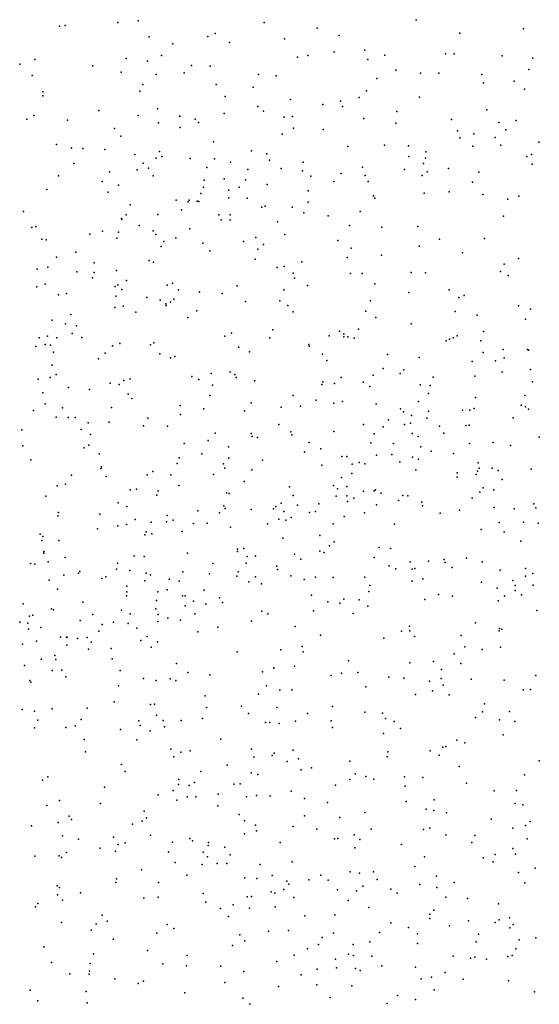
# Model space of a CAD drawing. Header units: metres. Extents: x -25 to 25, y -27.7 to 27.8.
# Tile 41 of 209: x -6.2 to -4.7, y -16.1 to -13.4. Entities that reach past the tile are written whole.
import ezdxf

# ---------------------------------------------------------------- set-up
doc = ezdxf.new("R2010")
doc.units = ezdxf.units.M

msp = doc.modelspace()

# ---------------------------------------------------------------- linework, layer by layer
for p in [(-6.0481, -13.4163, -1.9762), (-6.0327, -13.4141, -5.9592), (-5.8897, -13.4065, -6.0213), (-5.8339, -13.4016, 11.7428), (-5.4915, -13.406, 16.2434), (-5.0776, -13.3986, -6.2683), (-5.6447, -13.4441, -2.0396), (-5.6245, -13.4365, 19.6535), (-5.3473, -13.422, -5.5779), (-5.2877, -13.4419, -1.897), (-4.9591, -13.4353, 17.1854), (-4.7858, -13.4231, 14.8396), (-5.804, -13.4453, 11.9798), (-5.74, -13.4642, 15.6354), (-5.5856, -13.4603, -6.2055), (-5.4363, -13.4505, 15.4435), (-5.7706, -13.4961, -5.6503), (-5.3729, -13.4956, 19.6498), (-5.3009, -13.486, 15.3649), (-5.2176, -13.4814, 16.8407), (-5.163, -13.495, 19.701), (-4.9981, -13.4911, -1.9222), (-4.9748, -13.4918, 15.1), (-4.8443, -13.4972, -6.4137), (-6.156, -13.5196, -6.088), (-6.115, -13.5065, -3.7675), (-5.9569, -13.5245, 11.4762), (-5.867, -13.5043, 20.1184), (-5.8082, -13.5111, 15.8015), (-5.6888, -13.5228, 19.9325), (-5.6385, -13.5246, -3.3492), (-5.4008, -13.5001, -15.3819), (-5.209, -13.5068, -6.3425), (-4.7606, -13.5032, 19.8888), (-6.1227, -13.5507, 20.3681), (-5.8806, -13.5411, -15.5903), (-5.7849, -13.5481, 11.7831), (-5.7089, -13.5427, 8.8186), (-5.5069, -13.5481, 16.3232), (-5.459, -13.5509, -5.5564), (-5.1335, -13.5355, 17.1156), (-5.0659, -13.5439, -5.3991), (-5.0159, -13.5444, -6.431), (-4.8994, -13.5474, -5.4785), (-4.7714, -13.5342, -2.9332), (-5.8211, -13.5749, -2.0785), (-5.6216, -13.5747, 15.4803), (-5.1844, -13.5588, -15.2966), (-4.8945, -13.5699, -15.0551), (-4.811, -13.5654, 14.2643), (-6.0937, -13.5945, -2.0228), (-5.8293, -13.5933, 12.0797), (-5.5209, -13.582, -6.359), (-5.2129, -13.5921, 15.2152), (-4.7828, -13.5878, 17.4495), (-6.0932, -13.6058, -5.3428), (-5.5976, -13.6077, -15.4706), (-5.4192, -13.6157, -3.2662), (-5.332, -13.6294, 16.8964), (-5.2832, -13.62, -6.467), (-5.233, -13.6101, -3.2439), (-5.0685, -13.6092, 17.2473), (-6.1173, -13.6593, -3.6923), (-5.9412, -13.646, -3.514), (-5.7817, -13.6413, 15.9493), (-5.5997, -13.6534, 8.7828), (-5.5082, -13.6347, 19.8858), (-5.4927, -13.6473, 16.4892), (-5.2782, -13.6349, -5.3844), (-5.1303, -13.6483, -6.5848), (-4.8853, -13.6434, 14.5885), (-6.1365, -13.6688, -5.0938), (-6.0264, -13.6718, 20.4297), (-5.8344, -13.6595, 20.3269), (-5.7789, -13.6791, -6.4081), (-5.7211, -13.6609, -15.5689), (-5.7207, -13.6609, -3.3658), (-5.679, -13.6689, -5.5004), (-5.6701, -13.6779, 16.2209), (-5.437, -13.6641, -2.0682), (-5.4143, -13.6619, 16.7163), (-5.2205, -13.667, -2.0061), (-5.1331, -13.6798, -5.3343), (-4.9815, -13.6698, -6.7159), (-4.8528, -13.6782, -6.8143), (-4.8059, -13.6728, -2.6948), (-5.8985, -13.695, -5.4041), (-5.7201, -13.692, 8.9541), (-5.4421, -13.7104, 15.2973), (-5.4111, -13.6941, -6.5468), (-5.3311, -13.6971, 19.7766), (-4.965, -13.701, 14.7343), (-4.9209, -13.7087, -2.8358), (-4.8343, -13.6985, 14.188), (-6.056, -13.7383, 11.3707), (-5.881, -13.7155, 8.7393), (-5.6289, -13.7304, -6.526), (-4.9589, -13.7198, -2.1664), (-4.8627, -13.7194, -5.4186), (-4.7438, -13.7317, -7.2347), (-6.0156, -13.748, -5.1588), (-5.9849, -13.749, -6.3808), (-5.9244, -13.7514, 8.4316), (-5.8427, -13.7653, 12.0224), (-5.7758, -13.757, 11.8611), (-5.5254, -13.7549, -15.5022), (-5.4836, -13.7639, 20.1224), (-5.2639, -13.7436, -15.3779), (-5.1643, -13.7399, 17.2588), (-5.0991, -13.7413, 14.924), (-5.0511, -13.7583, -6.8819), (-4.9234, -13.7429, -2.5864), (-4.8471, -13.7403, -7.0729), (-4.7638, -13.7656, -14.8827), (-6.0093, -13.7898, -3.4538), (-5.8202, -13.7889, 11.5862), (-5.785, -13.7755, 20.4217), (-5.7696, -13.7708, -5.345), (-5.6924, -13.7758, 15.4112), (-5.6267, -13.777, -3.2683), (-5.5829, -13.7858, 16.5509), (-5.4769, -13.7811, -2.1708), (-5.385, -13.7861, -5.2625), (-5.098, -13.7708, -2.2439), (-5.0578, -13.7899, -2.5039), (-5.052, -13.7754, -2.8987), (-4.7764, -13.771, -7.406), (-4.7619, -13.7919, -7.5725), (-5.9122, -13.8123, 20.5033), (-5.837, -13.8072, -6.5253), (-5.8059, -13.8026, -15.6569), (-5.6476, -13.8009, 16.4049), (-5.5357, -13.8065, 8.6092), (-5.4454, -13.8034, -3.2103), (-5.3872, -13.8095, 4.8455), (-5.2816, -13.8174, -2.3395), (-5.2236, -13.8001, -5.2445), (-5.1097, -13.8058, -2.6842), (-5.0478, -13.812, 17.3732), (-4.9895, -13.803, -7.1426), (-4.907, -13.8133, 14.3438), (-6.0504, -13.8236, 8.6215), (-5.9319, -13.839, -2.0884), (-5.793, -13.8237, 15.9417), (-5.6549, -13.8349, 9.1551), (-5.6, -13.8314, 16.7483), (-5.5422, -13.8338, 8.9221), (-5.4827, -13.8465, 4.6123), (-5.3647, -13.8238, 15.13), (-5.3017, -13.8386, -3.075), (-5.2164, -13.8228, 4.7345), (-5.2084, -13.839, -2.8002), (-5.0615, -13.8228, 19.8177), (-4.9249, -13.8402, -15.1584), (-6.0823, -13.8604, 8.357), (-5.9152, -13.8678, 8.2916), (-5.8878, -13.849, -5.1443), (-5.6633, -13.8717, 4.5729), (-5.6563, -13.854, -2.1864), (-5.587, -13.8621, 8.4537), (-5.5594, -13.8543, 4.8185), (-5.3715, -13.8644, -2.5759), (-5.0563, -13.8708, 14.6215), (-4.9882, -13.8667, -7.4441), (-5.7306, -13.8897, 16.1398), (-5.6983, -13.8943, 4.744), (-5.6952, -13.8899, 8.3156), (-5.6735, -13.8925, 16.6191), (-5.6693, -13.8932, -5.146), (-5.5877, -13.8831, 15.2603), (-5.5373, -13.8841, 17.0188), (-5.3714, -13.8951, 20.1304), (-5.1943, -13.8781, -7.0539), (-5.1904, -13.884, -15.3912), (-4.8962, -13.8742, -7.7387), (-4.8283, -13.8872, -5.3242), (-4.7986, -13.8785, -15.0238), (-6.1454, -13.9201, -15.8364), (-5.8555, -13.9025, 4.6154), (-5.7159, -13.9158, -6.7195), (-5.4976, -13.9088, -2.7616), (-5.4881, -13.9059, 20.302), (-5.4151, -13.9086, -5.1564), (-5.3835, -13.9244, 17.2007), (-5.2304, -13.9205, 14.8734), (-5.879, -13.9392, 9.0496), (-5.8784, -13.9417, -6.6478), (-5.8668, -13.929, 11.5403), (-5.7805, -13.9282, 11.6841), (-5.6142, -13.9295, -2.4859), (-5.6078, -13.943, 9.2831), (-5.5837, -13.9431, -2.9072), (-5.5834, -13.9298, -15.5992), (-5.4554, -13.9484, 8.7979), (-5.3172, -13.932, -15.4696), (-4.8401, -13.933, 19.9428), (-6.1233, -13.9637, 11.2841), (-6.1127, -13.9609, 4.6046), (-5.9309, -13.9737, 15.6502), (-5.8871, -13.9762, -15.7487), (-5.8311, -13.9584, 9.2007), (-5.7935, -13.973, 16.01), (-5.693, -13.9676, -2.7011), (-5.2594, -13.9582, -5.1394), (-5.1715, -13.9627, 5.1479), (-5.0732, -13.9607, -5.1651), (-6.0959, -13.9952, -6.5329), (-6.0841, -13.9971, 8.7848), (-5.9655, -13.9819, 20.6104), (-5.8918, -13.9929, -3.2211), (-5.7859, -13.9833, -2.2458), (-5.7646, -14.002, 9.3932), (-5.7311, -13.9918, -3.0293), (-5.6582, -14.0062, 8.219), (-5.5478, -14.0017, 8.3315), (-5.5141, -13.9907, 15.0998), (-5.4351, -13.983, 8.6245), (-5.2911, -13.999, 4.623), (-5.0145, -13.996, -7.7099), (-4.8916, -13.9936, -8.0218), (-6.0031, -14.0312, -5.0288), (-5.7718, -14.0156, 15.2869), (-5.6391, -14.0277, 5.0172), (-5.5084, -14.0227, 5.1726), (-5.4934, -14.0104, -6.9286), (-5.2548, -14.0197, 17.3174), (-5.0699, -14.0143, -7.5374), (-4.9516, -14.0332, -15.2952), (-6.0565, -14.0445, -2.0273), (-5.954, -14.0604, 15.4573), (-5.8036, -14.0538, -2.8865), (-5.7922, -14.058, 4.9171), (-5.5154, -14.0501, 9.4131), (-5.3891, -14.0574, 14.8915), (-5.2657, -14.0457, -7.1643), (-5.1719, -14.0387, -7.295), (-4.7991, -14.0483, 14.5069), (-6.1086, -14.0775, 4.7519), (-6.08, -14.0719, 20.6941), (-6.0007, -14.0848, 9.3472), (-5.9536, -14.0863, 4.8423), (-5.8928, -14.0807, -6.7813), (-5.4559, -14.0727, 9.0433), (-5.4372, -14.0703, 4.5834), (-5.0916, -14.0863, 5.2402), (-5.0521, -14.0871, 4.8441), (-4.8481, -14.0835, -8.3187), (-4.8381, -14.0634, -15.1939), (-5.9583, -14.1011, 9.5584), (-5.8656, -14.1077, -2.4505), (-5.4126, -14.0879, -5.0978), (-5.4086, -14.1021, 8.7475), (-5.2563, -14.0893, 20.0876), (-5.2248, -14.0889, 5.3934), (-4.8277, -14.0948, -5.133), (-6.1098, -14.1253, 12.0636), (-6.0869, -14.1181, 9.069), (-5.8966, -14.1244, 4.4346), (-5.8895, -14.1198, -2.6076), (-5.8783, -14.1321, 15.903), (-5.7549, -14.1205, 9.6832), (-5.7404, -14.1157, -15.6809), (-5.7243, -14.1332, 8.0588), (-5.6672, -14.1388, 17.1796), (-5.5643, -14.1229, 8.1393), (-5.4382, -14.1333, 8.2552), (-5.3735, -14.122, 8.5655), (-5.1901, -14.117, -5.103), (-5.0978, -14.1411, -7.6447), (-4.9879, -14.1337, 17.462), (-6.0507, -14.1468, -3.133), (-6.029, -14.1433, -6.7139), (-5.8949, -14.1502, 16.8515), (-5.8104, -14.1541, 17.0998), (-5.774, -14.1611, 16.5248), (-5.7459, -14.1667, 20.6032), (-5.7372, -14.1591, 11.6097), (-5.6057, -14.1432, -6.9922), (-5.5419, -14.1655, 9.6362), (-5.4485, -14.1634, -15.5906), (-5.2024, -14.1629, -15.4874), (-4.9618, -14.1543, 5.1679), (-4.9476, -14.1492, -8.1722), (-5.8977, -14.1817, 20.6777), (-5.8752, -14.1782, 9.768), (-5.84, -14.1939, -6.9042), (-5.7583, -14.1714, 16.3047), (-5.7574, -14.1763, 4.4779), (-5.6744, -14.1906, 15.0294), (-5.4265, -14.1762, 9.3805), (-5.4127, -14.1935, 9.1483), (-5.2143, -14.1919, 4.6818), (-4.9721, -14.1924, 5.3418), (-4.7994, -14.1765, 14.6519), (-4.7667, -14.186, -15.1323), (-6.0678, -14.2158, 4.8781), (-6.0172, -14.2006, 4.3406), (-5.6986, -14.2084, -5.0582), (-5.1873, -14.2085, 14.5573), (-4.9119, -14.2027, -8.6478), (-4.7803, -14.2131, -0.1634), (-6.0313, -14.226, -5.0725), (-6.0016, -14.2314, 8.1209), (-5.468, -14.2423, -7.1573), (-5.2867, -14.246, -5.0731), (-5.2343, -14.24, 5.5286), (-5.0916, -14.2256, 19.9706), (-4.8951, -14.2465, 5.5325), (-6.1036, -14.2641, 15.5889), (-6.0807, -14.2593, 11.1591), (-6.0555, -14.2638, -2.8229), (-6.0134, -14.2519, -2.6747), (-5.9875, -14.2627, 15.2905), (-5.5979, -14.2591, 5.2084), (-5.5801, -14.2513, 20.5331), (-5.4754, -14.2638, 17.3355), (-5.3149, -14.2588, 8.2378), (-5.275, -14.2534, 8.6236), (-5.2742, -14.2617, -7.4103), (-5.2636, -14.2615, 8.4584), (-5.2464, -14.2646, 20.1753), (-4.9965, -14.2722, -8.5341), (-4.9871, -14.2677, -8.8238), (-4.9771, -14.2639, 14.6387), (-4.9667, -14.2588, -5.0535), (-4.902, -14.2719, 17.5093), (-6.1127, -14.2872, 8.217), (-6.0868, -14.2823, -1.969), (-6.0726, -14.2835, 12.0394), (-5.9039, -14.2862, -15.739), (-5.8838, -14.2792, 9.9065), (-5.8004, -14.2831, 11.7613), (-5.7916, -14.2774, 11.4586), (-5.5601, -14.2898, 7.9018), (-5.37, -14.2823, 5.4355), (-5.3686, -14.2867, 9.0226), (-4.8412, -14.2954, 19.9587), (-4.7753, -14.2955, 5.3301), (-4.7724, -14.2977, 5.1501), (-6.0646, -14.3033, 10.1173), (-5.9417, -14.3208, 15.9571), (-5.9236, -14.3054, 7.9874), (-5.7748, -14.3076, 17.2557), (-5.7458, -14.3187, 7.875), (-5.7343, -14.3144, 14.9552), (-5.531, -14.3022, 9.7439), (-5.3325, -14.3085, 20.3151), (-5.3206, -14.3259, -15.5529), (-5.1556, -14.3095, -7.6912), (-5.0701, -14.3174, -15.4361), (-4.9257, -14.3285, 5.7842), (-4.8954, -14.3036, 4.864), (-4.8617, -14.3263, 14.7683), (-4.8384, -14.3183, -8.9664), (-6.0683, -14.3384, -2.5499), (-5.1672, -14.3472, -8.9409), (-5.1118, -14.3514, -8.7795), (-4.7664, -14.3498, 6.6438), (-6.1058, -14.3764, 10.937), (-6.0737, -14.3716, 15.8369), (-6.0568, -14.3639, -6.7901), (-5.873, -14.3804, 16.424), (-5.8559, -14.3756, -5.0639), (-5.6876, -14.3696, 4.5228), (-5.6688, -14.3774, -7.173), (-5.6351, -14.3608, 14.8161), (-5.584, -14.3561, -5.0367), (-5.571, -14.3638, -15.6137), (-5.5671, -14.3721, 7.7618), (-5.5162, -14.3806, 14.6766), (-5.2818, -14.3717, 8.9113), (-5.1949, -14.3654, 8.2317), (-5.1216, -14.3611, -7.8464), (-5.0312, -14.3707, -9.1037), (-4.918, -14.3681, -0.3009), (-4.8443, -14.3573, -0.465), (-6.0232, -14.3989, 10.2443), (-5.9666, -14.4045, 11.1267), (-5.9097, -14.3875, -6.9687), (-5.8859, -14.3913, 16.2033), (-5.6315, -14.3926, 9.8527), (-5.3341, -14.3908, 17.4411), (-5.3319, -14.3839, 9.2533), (-5.2996, -14.388, -9.1944), (-5.2217, -14.3849, -5.0334), (-5.2035, -14.3963, 5.6867), (-5.0671, -14.392, -8.4405), (-5.0401, -14.3934, 14.7245), (-4.7612, -14.3834, 6.0863), (-6.0935, -14.4139, 16.7644), (-5.8614, -14.4173, 17.3221), (-5.8512, -14.4294, 15.08), (-5.6392, -14.4211, 11.5499), (-5.4126, -14.4212, 9.6593), (-5.3496, -14.4331, 4.6819), (-5.0446, -14.4153, 5.8582), (-4.916, -14.4263, 6.7827), (-4.7824, -14.4213, 6.4017), (-6.1189, -14.4618, 15.3466), (-6.0869, -14.4436, -15.74), (-6.04, -14.4548, 10.4379), (-5.9069, -14.4539, 11.9627), (-5.7194, -14.4481, 5.1727), (-5.6552, -14.4569, 20.6107), (-5.5448, -14.4622, 5.344), (-5.5269, -14.4405, 17.4178), (-5.4448, -14.4525, -15.565), (-5.3924, -14.4495, 7.6466), (-5.3016, -14.4419, -9.0167), (-5.278, -14.437, -9.4114), (-5.1864, -14.4432, 7.9373), (-5.1206, -14.4573, 4.7325), (-5.0719, -14.4374, 8.4017), (-4.9522, -14.461, 6.0373), (-4.9321, -14.4605, 4.7968), (-4.92, -14.4566, -0.0223), (-4.7923, -14.4476, -4.958), (-4.7808, -14.4513, 4.8817), (-4.7722, -14.4579, 0.0423), (-6.0571, -14.4799, 10.7274), (-6.0243, -14.4809, 2.1677), (-6.0055, -14.4803, 16.1059), (-5.8081, -14.4824, -7.1316), (-5.7187, -14.4727, 9.9857), (-5.1527, -14.4867, 7.5567), (-5.1125, -14.4653, 8.6964), (-5.0907, -14.4751, -8.2117), (-5.0488, -14.4829, -15.4002), (-5.044, -14.4639, -4.9968), (-4.8138, -14.4815, 14.9415), (-6.1502, -14.5142, 17.305), (-5.989, -14.5132, 16.379), (-5.9699, -14.4949, 10.9795), (-5.9127, -14.4936, 20.756), (-5.8196, -14.5035, 10.1001), (-5.7538, -14.5042, 11.8301), (-5.4515, -14.4995, -4.9837), (-5.2208, -14.5001, 14.7594), (-5.1677, -14.5062, -7.8979), (-5.1093, -14.4995, -9.3054), (-5.0936, -14.4961, 7.3117), (-5.0142, -14.5045, 8.5533), (-4.9431, -14.5025, 17.5328), (-4.9333, -14.5018, 6.485), (-5.9636, -14.5267, 5.0542), (-5.6439, -14.5431, -15.5847), (-5.6245, -14.5231, -4.998), (-5.5262, -14.5242, -7.4687), (-5.5235, -14.5322, 7.5183), (-5.5097, -14.535, 20.5391), (-5.4189, -14.5196, -9.1167), (-5.4163, -14.5282, 5.5363), (-5.3018, -14.5189, 5.6943), (-5.1921, -14.5251, -8.648), (-5.0884, -14.5246, -0.4844), (-5.0721, -14.5326, 7.8233), (-5.0022, -14.5237, 6.2021), (-4.7432, -14.5341, -0.5648), (-6.1479, -14.5577, 8.1528), (-5.9811, -14.5632, 7.8752), (-5.9684, -14.5559, 4.3388), (-5.709, -14.551, 11.2831), (-5.5884, -14.5605, 11.4947), (-5.3685, -14.5489, -7.6568), (-5.337, -14.5662, -8.871), (-5.2015, -14.5494, 7.2066), (-5.1398, -14.5517, -8.4316), (-5.0648, -14.5608, 6.7562), (-4.933, -14.5518, -0.6043), (-4.8686, -14.5487, 7.2217), (-4.8208, -14.5565, -8.9536), (-6.1257, -14.5963, -6.8153), (-5.9403, -14.5793, 10.4766), (-5.7227, -14.5904, 14.994), (-5.6604, -14.5795, 17.4533), (-5.5871, -14.5909, 14.9185), (-5.3819, -14.5742, 20.4404), (-5.2803, -14.587, -9.5875), (-5.2661, -14.5871, 4.7088), (-5.1853, -14.5829, 9.1165), (-5.1441, -14.5809, 6.0201), (-5.0878, -14.5887, 8.8889), (-5.0713, -14.594, 6.5331), (-5.0372, -14.5725, 6.3736), (-4.9761, -14.5784, 8.0832), (-5.9359, -14.6194, -5.0365), (-5.9335, -14.6146, 10.7343), (-5.7283, -14.6062, 20.6647), (-5.6022, -14.6068, 9.9355), (-5.5983, -14.6187, 11.7702), (-5.5249, -14.6235, -9.1751), (-5.4954, -14.5972, 9.7975), (-5.3345, -14.61, 14.9379), (-5.2517, -14.6076, 5.91), (-5.233, -14.6028, -4.9365), (-5.2175, -14.6066, 20.2733), (-5.1227, -14.6012, 14.9427), (-5.0791, -14.6226, 17.5388), (-4.9088, -14.6036, 8.2538), (-4.9069, -14.6182, 4.8001), (-4.8711, -14.6188, 8.5227), (-4.7653, -14.6208, -15.0409), (-6.0154, -14.6379, 2.4592), (-5.9212, -14.6413, 15.2024), (-5.8098, -14.6365, 5.2138), (-5.7937, -14.6277, 10.1947), (-5.745, -14.6366, 4.4784), (-5.6288, -14.6355, 7.4495), (-5.2807, -14.6439, -0.2835), (-5.2524, -14.6329, -0.1287), (-4.9665, -14.6308, 7.8937), (-4.9663, -14.6428, 7.7322), (-4.9146, -14.6361, 8.7055), (-4.911, -14.6263, -15.2195), (-4.8552, -14.6247, -0.4822), (-4.8439, -14.6493, 15.0796), (-6.0539, -14.6664, 4.2318), (-6.0315, -14.6617, 2.0974), (-5.8383, -14.6756, -7.3093), (-5.7235, -14.6656, -7.4628), (-5.5461, -14.6548, 5.5019), (-5.4219, -14.6692, 7.2781), (-5.3029, -14.666, 7.1409), (-5.2922, -14.6744, -15.4279), (-5.266, -14.6683, 9.4755), (-4.896, -14.6716, 17.5509), (-6.0853, -14.6951, 17.5015), (-5.856, -14.6771, 10.8871), (-5.7833, -14.6917, -4.968), (-5.7798, -14.6803, 11.0607), (-5.5941, -14.6855, 11.3549), (-5.586, -14.6877, -4.9155), (-5.4124, -14.6925, 9.6868), (-5.2954, -14.6951, -7.9524), (-5.2664, -14.6941, -8.5133), (-5.2478, -14.7, 6.9368), (-5.221, -14.6809, -8.2605), (-5.1925, -14.6803, 6.2892), (-5.1888, -14.6775, 6.7301), (-5.1729, -14.6866, -9.4751), (-5.1143, -14.6927, 0.0203), (-5.1008, -14.6942, -15.3336), (-4.9256, -14.6999, -4.9199), (-4.9045, -14.684, -8.8575), (-4.867, -14.6775, 19.977), (-5.8882, -14.7127, 7.5065), (-5.8648, -14.7231, 20.7366), (-5.6011, -14.7207, 4.5504), (-5.5975, -14.7278, 20.5943), (-5.5268, -14.7306, -7.7395), (-5.4662, -14.7289, 5.735), (-5.4592, -14.7232, 15.1156), (-5.4448, -14.7138, 11.7157), (-5.4007, -14.719, 17.5377), (-5.343, -14.7152, -8.6558), (-5.2646, -14.7091, 6.1464), (-5.1856, -14.718, 9.3394), (-5.1259, -14.7062, 9.1884), (-5.0626, -14.7107, -9.1397), (-5.0602, -14.7211, 20.1329), (-4.866, -14.7258, 7.6201), (-4.8116, -14.7292, 8.1987), (-4.758, -14.7153, 0.0287), (-4.7519, -14.7264, -0.3014), (-6.0529, -14.7479, 5.1912), (-6.051, -14.7394, 7.8041), (-5.9383, -14.7437, 4.3065), (-5.7548, -14.7474, 12.1002), (-5.6721, -14.7347, 10.0736), (-5.613, -14.7402, 7.2942), (-5.4513, -14.7569, -4.8752), (-5.438, -14.7365, 11.5515), (-5.4174, -14.7526, 20.4867), (-5.3683, -14.7392, -0.1683), (-5.3514, -14.7364, 5.9747), (-5.2738, -14.7499, 6.4717), (-5.2182, -14.7403, -0.5642), (-5.0126, -14.741, -0.4767), (-4.9599, -14.7329, 15.1473), (-5.9449, -14.7835, -7.264), (-5.8891, -14.7752, 2.1607), (-5.8655, -14.7714, 2.4346), (-5.8419, -14.7586, 10.7074), (-5.7983, -14.7654, 7.3726), (-5.7565, -14.7649, -7.5904), (-5.7385, -14.7602, 15.192), (-5.6832, -14.7688, 11.1541), (-5.6461, -14.7684, -15.4578), (-5.5824, -14.7792, -9.3972), (-5.482, -14.7696, -8.7998), (-5.4327, -14.7601, -15.4257), (-5.3039, -14.7697, 4.6823), (-5.1366, -14.7712, 15.1991), (-4.8522, -14.7666, -15.0535), (-4.7863, -14.7655, -8.6293), (-4.7457, -14.7685, 8.5431), (-6.1007, -14.7979, 20.7937), (-6.0929, -14.8048, -15.4987), (-5.8162, -14.8002, 12.293), (-5.8126, -14.7915, -15.4708), (-5.7967, -14.7969, 10.3399), (-5.7147, -14.7904, 5.4581), (-5.4402, -14.8088, -7.9277), (-5.3396, -14.8014, 6.6348), (-4.9008, -14.7857, -0.3073), (-4.8382, -14.7927, 8.8673), (-6.0961, -14.8155, -7.0046), (-6.0493, -14.8153, 17.5999), (-5.5463, -14.8369, 11.3619), (-5.3139, -14.8296, 11.6378), (-5.3012, -14.8185, -4.8581), (-5.1784, -14.8339, 20.2952), (-5.1476, -14.8374, 4.7133), (-4.7934, -14.8175, 15.3258), (-6.0906, -14.8499, 7.6998), (-6.0905, -14.8456, 2.1487), (-6.0322, -14.8616, 5.3262), (-5.8452, -14.8574, 7.2379), (-5.8179, -14.8584, 2.2827), (-5.6996, -14.8498, 7.1669), (-5.564, -14.8456, 15.2997), (-5.5637, -14.8393, 17.5637), (-5.5377, -14.8586, 12.1601), (-5.5148, -14.8569, 9.7938), (-5.4083, -14.8525, 6.4624), (-5.3396, -14.8439, -0.287), (-5.3281, -14.8476, 11.9245), (-5.1917, -14.8618, -9.4204), (-4.9406, -14.8634, -8.6434), (-6.1265, -14.8778, -4.9645), (-6.1153, -14.8799, 12.439), (-6.0791, -14.8733, 2.7968), (-5.8904, -14.8771, 15.3519), (-5.6308, -14.8774, 5.728), (-5.5406, -14.8765, -9.5448), (-5.4569, -14.8847, 6.6937), (-5.3914, -14.8661, -9.6789), (-5.1511, -14.8845, -15.2648), (-5.0945, -14.8733, -0.2926), (-5.0447, -14.8711, 15.316), (-5.002, -14.8674, 0.0423), (-4.9987, -14.8751, -15.1604), (-4.9802, -14.8886, 20.1314), (-4.8982, -14.8735, -0.1804), (-4.7806, -14.891, 4.8028), (-6.036, -14.9092, -7.2797), (-5.9958, -14.9042, -7.4371), (-5.9923, -14.8992, 7.3541), (-5.9218, -14.9137, -7.7153), (-5.8928, -14.8932, 12.5502), (-5.8564, -14.8967, 4.309), (-5.8126, -14.904, 10.6443), (-5.8004, -14.9087, 10.8214), (-5.7121, -14.9008, 12.4992), (-5.6396, -14.906, 6.9587), (-5.5658, -14.9119, 6.8051), (-5.5621, -14.9005, 12.389), (-5.5145, -14.9144, 6.3348), (-5.4551, -14.8938, -8.2173), (-5.4191, -14.9115, 20.4826), (-5.3517, -14.9154, 12.2036), (-5.3039, -14.9156, 17.5812), (-5.2177, -14.9152, 15.385), (-5.1327, -14.8921, -4.8709), (-5.0889, -14.8929, 11.961), (-5.0814, -14.8914, -8.7477), (-4.8497, -14.8956, -4.9073), (-4.7802, -14.9123, 15.5666), (-4.7606, -14.9046, 12.0946), (-6.076, -14.9233, 4.1054), (-5.9326, -14.9182, 5.4535), (-5.8647, -14.9397, 7.0482), (-5.816, -14.9252, -4.8812), (-5.7494, -14.9202, -9.0904), (-5.7227, -14.926, -9.2769), (-5.5326, -14.9276, -8.3509), (-5.4986, -14.9328, -4.7949), (-5.3828, -14.9213, 4.6066), (-5.2038, -14.9376, 9.4366), (-5.0889, -14.9255, 12.1297), (-5.0599, -14.9191, 17.5805), (-4.9005, -14.9289, 12.1741), (-4.8145, -14.9241, 11.9474), (-4.8085, -14.9377, -8.4488), (-4.7593, -14.9366, 15.9264), (-6.0531, -14.948, 12.5791), (-5.8661, -14.9658, 5.6053), (-5.8646, -14.955, -15.4061), (-5.7801, -14.9545, -8.036), (-5.755, -14.9498, 15.4085), (-5.7132, -14.9658, 6.7221), (-5.7062, -14.9655, 11.072), (-5.6545, -14.9503, -9.4632), (-5.6128, -14.9715, 6.1978), (-5.3625, -14.9644, -0.0025), (-5.2062, -14.9542, 12.3832), (-5.0172, -14.962, 9.2539), (-4.9787, -14.9666, 15.4437), (-4.8578, -14.945, 12.3296), (-4.8378, -14.9656, 9.057), (-4.8086, -14.9511, 20.0316), (-4.7915, -14.963, 15.744), (-6.1468, -14.9879, -7.1887), (-5.9841, -14.9834, -4.8938), (-5.7838, -14.9787, -8.9103), (-5.7065, -14.9927, 5.9341), (-5.6838, -14.9805, -8.3242), (-5.6495, -14.9883, -4.8075), (-5.6046, -14.9837, -15.3876), (-5.3182, -14.9818, -4.7928), (-5.2858, -14.986, -9.105), (-5.2743, -14.9749, -9.2933), (-5.2331, -14.9765, 4.6632), (-5.2091, -14.9937, -0.0798), (-5.0539, -14.9756, -0.0862), (-4.8551, -14.9797, -14.9804), (-6.1298, -15.0213, -7.3479), (-6.1206, -15.0188, 17.7604), (-6.0694, -15.0016, 15.4633), (-6.0643, -15.0039, 20.7453), (-5.9571, -15.0163, 6.854), (-5.8791, -15.0052, 2.6927), (-5.8554, -15.015, -8.1872), (-5.786, -15.0016, 10.4819), (-5.7798, -15.0164, 10.9464), (-5.6797, -15.0147, 10.1177), (-5.4972, -15.0074, 9.7537), (-5.4814, -15.0143, 15.4973), (-5.3571, -15.0067, 12.5738), (-5.249, -15.0135, -9.5911), (-4.7498, -15.0057, 2.5418), (-6.1562, -15.0373, -4.8895), (-6.134, -15.04, 7.1483), (-5.9917, -15.0329, -8.0169), (-5.9319, -15.0434, 17.6968), (-5.901, -15.037, 4.2185), (-5.861, -15.0413, -8.6484), (-5.7804, -15.0354, 12.7769), (-5.7532, -15.0266, 10.313), (-5.7191, -15.0321, 6.3386), (-5.617, -15.0514, 12.7393), (-5.5256, -15.0345, -9.6139), (-5.4066, -15.0489, 11.4743), (-5.0963, -15.0482, -4.8481), (-4.9163, -15.0392, 12.5656), (-6.1323, -15.0562, -7.5491), (-6.0989, -15.0521, 6.9726), (-6.0449, -15.078, -8.2543), (-6.0269, -15.0782, 12.7908), (-5.9412, -15.0623, -8.3695), (-5.8373, -15.0536, -9.0683), (-5.8091, -15.0767, 20.6434), (-5.6715, -15.0637, 15.5241), (-5.3382, -15.0726, 9.5749), (-5.1174, -15.0617, 11.6848), (-5.0955, -15.0609, 20.2913), (-5.0824, -15.0762, -15.1859), (-4.9555, -15.074, -8.4394), (-4.8519, -15.0614, 16.2368), (-4.851, -15.0544, 15.9833), (-4.8448, -15.0562, -4.8977), (-6.1488, -15.0969, -7.9325), (-6.1105, -15.0893, -8.1032), (-6.0286, -15.0794, 2.3292), (-6.0279, -15.1004, 5.8213), (-5.9986, -15.0817, 6.581), (-5.9729, -15.079, -8.5212), (-5.9621, -15.0914, -15.3981), (-5.8264, -15.0874, 6.2261), (-5.7989, -15.1056, 10.6333), (-5.7815, -15.0913, 17.6615), (-5.3877, -15.1032, 12.7005), (-5.166, -15.0808, 12.6205), (-4.9451, -15.1041, 15.7436), (-4.8484, -15.1055, 4.729), (-6.0602, -15.1282, -8.7442), (-5.9693, -15.1105, 6.3867), (-5.907, -15.1088, 12.8944), (-5.5648, -15.1177, 11.3476), (-5.4463, -15.113, 17.6151), (-5.385, -15.1183, -9.1295), (-4.9741, -15.1236, 9.234), (-4.8985, -15.1118, 20.1601), (-6.1429, -15.1554, 11.1093), (-6.0975, -15.138, 5.9956), (-6.0579, -15.139, 6.1962), (-5.9044, -15.1371, 2.7808), (-5.7301, -15.1495, 12.8899), (-5.4092, -15.1568, -9.3267), (-5.2622, -15.1424, -8.6833), (-5.0948, -15.1481, -8.4922), (-5.0311, -15.1443, 17.576), (-4.9562, -15.1496, -15.0912), (-6.0683, -15.1692, 12.9732), (-6.0417, -15.1683, -8.968), (-5.8825, -15.169, 2.3636), (-5.6991, -15.1743, 4.2853), (-5.6393, -15.1805, -9.5073), (-5.4958, -15.1724, -4.6905), (-5.4653, -15.1613, 4.462), (-5.4647, -15.1626, 15.6467), (-5.3091, -15.1828, 4.5365), (-5.2812, -15.1765, 20.4024), (-5.2361, -15.1741, 15.6695), (-5.009, -15.1664, 11.7179), (-4.7522, -15.1828, 16.7316), (-6.1288, -15.1963, 3.911), (-6.1262, -15.2008, 15.5587), (-6.0311, -15.1864, 17.8174), (-5.8871, -15.2107, 15.6024), (-5.8196, -15.1909, 10.8536), (-5.7849, -15.1957, 11.044), (-5.7466, -15.1912, 2.684), (-5.7319, -15.1958, 15.6295), (-5.4845, -15.2108, 12.8182), (-5.1523, -15.187, -4.7875), (-5.1115, -15.1899, 9.3578), (-5.0414, -15.1978, 15.825), (-5.0102, -15.1908, 16.0302), (-5.0047, -15.2089, 16.3958), (-4.9279, -15.1924, 16.5397), (-4.8388, -15.1951, 2.3905), (-5.6515, -15.2378, 11.2842), (-5.5067, -15.2331, 11.4464), (-5.449, -15.222, 20.4871), (-5.4163, -15.2218, 9.6561), (-5.2146, -15.2133, 17.5969), (-5.0792, -15.2344, 20.324), (-5.0337, -15.2245, 4.6602), (-4.9878, -15.2355, 12.7428), (-4.787, -15.2212, 20.1047), (-4.7664, -15.2203, 17.466), (-5.8994, -15.2541, 4.1003), (-5.8008, -15.2618, -15.4053), (-5.7895, -15.2601, 20.6061), (-5.5529, -15.266, 9.8526), (-4.8924, -15.2599, 9.1768), (-6.1499, -15.2751, 2.5383), (-6.1159, -15.2795, -15.3599), (-6.0678, -15.273, 10.9504), (-5.9723, -15.2715, -9.1187), (-5.7845, -15.2904, 11.2128), (-5.6485, -15.2697, -4.6898), (-5.5336, -15.2863, 2.6071), (-5.4572, -15.2699, -9.0849), (-5.3733, -15.2858, -15.344), (-5.3057, -15.267, 15.7838), (-5.2172, -15.2825, 12.7882), (-5.1691, -15.2853, -15.246), (-4.8971, -15.281, 20.2061), (-4.8237, -15.2807, 11.7642), (-6.1068, -15.3036, 13.1943), (-6.0053, -15.3191, 11.269), (-5.9889, -15.3024, 20.6487), (-5.8322, -15.3059, -4.714), (-5.8285, -15.3188, 17.7453), (-5.7659, -15.3048, 10.4772), (-5.7168, -15.3052, 2.5053), (-5.6588, -15.2992, 10.1383), (-5.4877, -15.3101, 15.7695), (-5.4755, -15.3099, 4.3655), (-5.4505, -15.3135, -8.932), (-5.4061, -15.3071, 17.6305), (-5.3088, -15.3059, 9.556), (-5.1613, -15.2996, -8.4499), (-5.1375, -15.3079, 4.5787), (-4.9163, -15.297, 16.697), (-4.8515, -15.3031, -8.256), (-4.8095, -15.3078, -14.9691), (-6.1159, -15.3247, -4.7496), (-6.0309, -15.3242, 15.6184), (-5.8821, -15.3292, 10.9378), (-5.8012, -15.3327, 13.1596), (-5.7619, -15.3223, 2.788), (-5.3058, -15.3238, -8.5813), (-5.1666, -15.3406, 16.1772), (-5.1206, -15.3263, 16.3946), (-4.8409, -15.3443, -4.8542), (-5.9805, -15.3562, 17.8621), (-5.838, -15.3571, -9.2466), (-5.6088, -15.3557, -11.713), (-4.9671, -15.3586, 2.5149), (-4.9457, -15.3656, -15.111), (-5.9773, -15.3901, 2.9587), (-5.7452, -15.3827, 4.1358), (-5.7183, -15.3914, -9.369), (-5.6924, -15.3873, 17.6938), (-5.526, -15.3829, 20.5072), (-5.4697, -15.4002, 9.786), (-5.4645, -15.3935, -4.6118), (-5.412, -15.3853, -11.6431), (-5.1548, -15.3904, 9.4135), (-5.0398, -15.3874, 16.6699), (-5.0155, -15.3995, 9.2884), (-5.0052, -15.3771, 11.7276), (-4.9971, -15.3759, 17.5521), (-5.8793, -15.4246, 10.7359), (-5.7369, -15.4036, 11.3419), (-5.5918, -15.4261, 2.5341), (-5.519, -15.4047, -11.9316), (-5.4286, -15.4162, 2.6568), (-5.398, -15.4089, -11.8058), (-5.2582, -15.4158, 16.078), (-5.157, -15.4038, 2.6074), (-4.7429, -15.4143, 20.0811), (-5.8689, -15.4437, 3.9917), (-5.6638, -15.4436, 13.1747), (-5.5266, -15.4475, 13.0514), (-5.5084, -15.4522, -15.3818), (-5.391, -15.4387, -8.6498), (-5.3626, -15.4338, 15.9474), (-5.2437, -15.4496, 17.635), (-4.9606, -15.4299, -4.785), (-4.7834, -15.4524, 12.9298), (-6.0946, -15.4668, 13.4122), (-6.0795, -15.4579, 18.0045), (-5.7242, -15.4789, -11.6783), (-5.723, -15.4652, 2.8778), (-5.6803, -15.4737, -15.4015), (-5.5735, -15.4778, -11.5659), (-5.5565, -15.4771, 9.9928), (-5.2583, -15.4658, 16.2535), (-5.2144, -15.4569, 12.9242), (-5.1931, -15.4645, 16.483), (-5.1092, -15.458, -4.7035), (-5.0599, -15.4598, 4.5386), (-4.9411, -15.4758, 16.8482), (-5.9257, -15.4862, 15.7397), (-5.7795, -15.5072, -9.2356), (-5.7391, -15.4949, 10.4134), (-5.6955, -15.4821, -11.8916), (-5.6167, -15.505, 10.1605), (-5.4181, -15.4975, 4.2809), (-5.2974, -15.4809, -8.4979), (-5.1079, -15.4837, 11.6772), (-4.8653, -15.496, 20.1921), (-4.8053, -15.4955, 9.159), (-6.0481, -15.5221, -4.6916), (-5.936, -15.5305, -15.3782), (-5.7291, -15.5212, 13.36), (-5.701, -15.5129, 20.5556), (-5.6767, -15.5121, -4.6372), (-5.5391, -15.5121, 2.8364), (-5.5123, -15.5085, 15.8978), (-5.4745, -15.5096, 11.523), (-5.3815, -15.5172, 20.43), (-5.3187, -15.528, 11.5795), (-5.1049, -15.525, 16.7224), (-5.0287, -15.5206, 12.9534), (-4.8083, -15.5308, -8.1917), (-4.7876, -15.5339, -4.7638), (-6.0821, -15.5363, 10.6227), (-5.8178, -15.5516, 13.4963), (-5.6171, -15.5374, -9.2052), (-5.2178, -15.5556, -15.2768), (-5.0509, -15.5464, -15.1956), (-5.03, -15.5499, 20.3113), (-4.9954, -15.5564, 2.5139), (-6.0514, -15.5827, 3.4836), (-6.0212, -15.5652, 3.6664), (-6.0155, -15.5739, 11.6782), (-5.8495, -15.5869, 2.5161), (-5.823, -15.5783, 3.8899), (-5.8114, -15.5693, 15.8307), (-5.5597, -15.561, 4.1194), (-5.5447, -15.5775, 2.541), (-5.3811, -15.5642, -11.8423), (-5.2857, -15.5689, 13.0565), (-4.8735, -15.5729, -15.0489), (-4.7677, -15.5799, 17.1268), (-6.1244, -15.5913, -8.9993), (-5.5446, -15.6132, -15.3638), (-5.515, -15.5895, 13.2219), (-5.5118, -15.6051, -11.9879), (-5.4121, -15.5936, -11.5007), (-5.3483, -15.6006, 9.7654), (-5.1999, -15.6004, 9.5687), (-5.0579, -15.6011, 9.4034), (-5.0403, -15.598, -8.2478), (-4.8146, -15.598, 17.3735), (-4.7803, -15.5907, 2.5871), (-6.0395, -15.6186, 18.1091), (-5.9961, -15.6279, 15.768), (-5.9015, -15.6227, 3.1656), (-5.8697, -15.6377, 11.5872), (-5.8007, -15.6165, -4.6478), (-5.741, -15.6363, 10.4752), (-5.693, -15.6256, 11.4647), (-5.6863, -15.6321, 13.5166), (-5.6431, -15.6372, 15.9231), (-5.448, -15.6371, 17.7201), (-5.2996, -15.6264, -11.6533), (-5.2905, -15.6261, 2.8589), (-5.2461, -15.6157, 4.335), (-5.2307, -15.6284, 16.6062), (-4.9968, -15.6162, 16.8985), (-4.9267, -15.6366, 17.4878), (-4.9187, -15.6173, 9.304), (-4.7757, -15.6272, 11.7327), (-6.0288, -15.6644, 20.6043), (-5.9369, -15.6522, -9.1277), (-5.8954, -15.6606, 13.5971), (-5.8884, -15.6422, 3.7216), (-5.7511, -15.6634, 3.1206), (-5.6572, -15.6633, 20.5195), (-5.6434, -15.6449, 3.9518), (-5.5985, -15.6492, 17.7938), (-5.2446, -15.6513, 2.5651), (-5.118, -15.6424, 11.6467), (-4.815, -15.6527, 4.4972), (-6.1154, -15.6742, -15.2589), (-6.0492, -15.6727, 11.8129), (-6.0421, -15.6778, 10.5465), (-5.7333, -15.6915, 3.7912), (-5.6451, -15.6762, -11.8415), (-5.619, -15.6941, -9.1126), (-5.5924, -15.6939, 3.0886), (-5.5834, -15.6699, 10.2172), (-5.4151, -15.6898, -4.5229), (-5.0551, -15.6753, 4.3996), (-4.8958, -15.6781, -8.2072), (-4.8684, -15.689, 17.048), (-4.8634, -15.6694, 13.1383), (-4.8076, -15.6681, 0.6488), (-5.8252, -15.711, -15.3181), (-5.6597, -15.6965, -4.6063), (-5.5017, -15.6964, 3.9965), (-5.2572, -15.7168, 11.5805), (-5.2321, -15.7198, -15.2295), (-5.1935, -15.7167, 17.677), (-5.0815, -15.7018, 13.1811), (-4.7997, -15.7182, 0.8878), (-4.7546, -15.7064, -4.6874), (-5.8943, -15.7453, 20.5778), (-5.8925, -15.7352, 11.7132), (-5.779, -15.7459, 3.5467), (-5.7015, -15.7257, 17.9028), (-5.5436, -15.733, 13.5567), (-5.5113, -15.7346, 16.0792), (-5.4699, -15.7262, 20.4212), (-5.4297, -15.7415, 3.063), (-5.3694, -15.738, 13.3671), (-5.3372, -15.7259, 16.4974), (-5.3175, -15.7396, 20.3789), (-5.1841, -15.7376, -8.3495), (-5.0226, -15.7285, -15.132), (-4.9748, -15.7458, 11.6497), (-4.7824, -15.7464, -14.8733), (-6.0545, -15.7547, 2.5827), (-6.0475, -15.7588, -4.6746), (-5.9912, -15.774, 13.6409), (-5.472, -15.7705, 17.8218), (-5.462, -15.7745, -8.7502), (-5.438, -15.7642, -11.7202), (-5.4239, -15.7499, 10.0125), (-5.2922, -15.7657, 4.1147), (-5.2398, -15.7681, 2.9674), (-5.2231, -15.7559, 16.739), (-5.1466, -15.7636, 2.8439), (-5.1296, -15.775, 9.6281), (-5.0675, -15.7513, 20.2762), (-5.0218, -15.7592, 2.5285), (-6.0536, -15.7787, 15.7836), (-6.0402, -15.7934, 18.3765), (-5.8181, -15.788, 15.9019), (-5.7793, -15.7854, 13.7045), (-5.6569, -15.7757, 15.9907), (-5.6502, -15.7989, -11.6417), (-5.5376, -15.7844, 11.4978), (-5.5256, -15.7834, 3.793), (-5.4104, -15.7865, -11.513), (-5.2624, -15.7949, 9.8151), (-4.9971, -15.7856, 13.3059), (-4.9385, -15.7894, -4.6202), (-6.1132, -15.8116, -15.1714), (-6.1068, -15.803, 18.5439), (-5.6104, -15.816, 20.465), (-5.5752, -15.8063, 13.701), (-5.5311, -15.8154, 3.5008), (-5.4616, -15.812, 3.297), (-5.207, -15.8132, -4.497), (-5.0301, -15.821, 17.5857), (-4.8537, -15.8039, 17.2932), (-6.0426, -15.8546, 11.9635), (-5.9322, -15.8346, -9.08), (-5.9181, -15.8509, 18.2441), (-5.5881, -15.8384, 17.9305), (-5.381, -15.8363, 13.6577), (-5.2993, -15.8333, 3.1096), (-5.1467, -15.8553, 13.5018), (-5.0404, -15.8321, -8.2519), (-5.0403, -15.8434, 16.9792), (-4.9354, -15.8498, 2.43), (-4.8631, -15.8546, 2.6507), (-4.8523, -15.8468, 9.4259), (-4.8241, -15.8413, 1.0817), (-5.9621, -15.8752, -15.159), (-5.9478, -15.8593, 2.5091), (-5.7554, -15.8594, 18.0752), (-5.7372, -15.8704, -9.0899), (-5.4795, -15.8775, -4.5242), (-5.4255, -15.8764, 10.1138), (-5.1775, -15.8814, 20.2916), (-5.0985, -15.8678, 4.1569), (-4.9873, -15.8638, 9.5497), (-4.8235, -15.8693, 4.3266), (-4.8137, -15.8598, 13.3447), (-5.9018, -15.8993, 11.9075), (-5.7836, -15.8836, -4.6439), (-5.5575, -15.8877, 10.3388), (-5.5442, -15.9042, 16.1455), (-5.3332, -15.8952, 3.7624), (-5.3023, -15.8836, -8.4905), (-5.2039, -15.9068, 2.5086), (-5.0742, -15.8849, -15.0745), (-4.9149, -15.9069, -14.904), (-4.9082, -15.8864, 20.1331), (-4.7977, -15.9014, -4.6766), (-4.7523, -15.8959, 20.0142), (-6.0909, -15.9203, -8.9558), (-5.809, -15.9307, 13.7983), (-5.5778, -15.9171, -8.9455), (-5.3732, -15.9258, 20.345), (-5.3432, -15.9146, 3.6003), (-5.2495, -15.9146, 3.8975), (-5.0745, -15.9116, -4.5997), (-4.8063, -15.926, -14.715), (-5.9551, -15.9393, 18.454), (-5.7008, -15.9443, -15.1549), (-5.4566, -15.9603, 2.4804), (-5.4098, -15.943, 16.4857), (-5.297, -15.9545, 3.4456), (-5.2616, -15.9406, 16.7991), (-5.2481, -15.9444, 13.6471), (-5.1982, -15.9456, 9.8287), (-4.9776, -15.9464, 17.0821), (-4.9301, -15.9517, 4.16), (-4.9181, -15.9491, 11.5822), (-4.8863, -15.9544, 2.3252), (-4.8283, -15.9465, 1.2399), (-4.817, -15.9443, -8.233), (-6.0697, -15.9632, 15.8228), (-5.9659, -15.9869, -9.017), (-5.9649, -15.9661, -4.6716), (-5.7673, -15.9668, 11.8227), (-5.7026, -15.9725, 18.1773), (-5.6087, -15.9734, 13.8424), (-5.5464, -15.9881, -15.1228), (-5.3468, -15.9812, -4.5537), (-5.2946, -15.9778, 11.4605), (-5.2431, -15.9793, 17.782), (-5.2302, -15.9846, 3.2647), (-5.1709, -15.9726, -8.4013), (-5.0797, -15.9756, 20.2009), (-6.0198, -15.9939, -15.0171), (-5.9672, -15.9946, 20.5205), (-5.8977, -16.0076, 12.0605), (-5.8192, -16.0139, 2.3891), (-5.3907, -15.9963, -15.0947), (-5.0638, -16.0074, 3.9276), (-5.0362, -16.0034, -8.3129), (-4.9994, -15.99, 0.9302), (-4.9502, -16.0081, 13.5173), (-4.8268, -16.0131, 2.7102), (-6.128, -16.0382, 13.8249), (-5.9753, -16.0423, 2.4299), (-5.8341, -16.0199, 18.3987), (-5.5983, -16.018, 20.3886), (-5.4519, -16.0288, 18.0054), (-5.3476, -16.0242, -8.6228), (-5.2524, -16.0262, 20.28), (-5.0288, -16.0374, 1.0833), (-6.1065, -16.0678, 20.5148), (-5.7068, -16.0454, 16.0609), (-5.5495, -16.0602, 10.4768), (-5.3121, -16.0588, 13.775), (-5.129, -16.0532, 3.6827), (-5.08, -16.0642, 17.0399), (-4.7561, -16.0433, -14.3577), (-5.9723, -16.073, 10.4897), (-5.5306, -16.0769, 16.2407), (-5.1571, -16.0748, 3.4137)]:
    msp.add_point(p)

doc.saveas('drawing.dxf')
